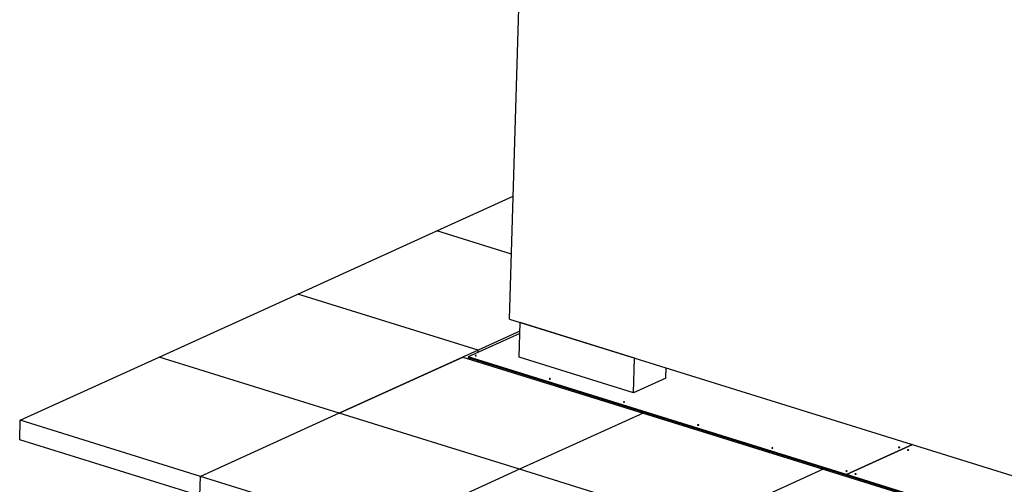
# Model space of a CAD drawing. Header units: millimetres. Extents: x 0 to 841, y 0 to 594.
# Tile 91 of 155: x 523 to 588, y 234 to 265. Entities that reach past the tile are written whole.
import ezdxf

# ---------------------------------------------------------------- set-up
doc = ezdxf.new("R2010")
doc.units = ezdxf.units.MM
doc.layers.add('TRAIT-FORT', color=4, linetype='Continuous', lineweight=25)

msp = doc.modelspace()

# ---------------------------------------------------------------- linework, layer by layer
at = {"layer": 'TRAIT-FORT', "color": 4, "linetype": 'Continuous', "lineweight": 25}
for p, q in [((555.27387, 244.94336), (557.00356, 302.68185)), ((550.48538, 250.75625), (555.51649, 253.04212)), ((541.33284, 246.59784), (550.48538, 250.75625)), ((555.40219, 249.22695), (550.48538, 250.75625)), ((532.18031, 242.43942), (541.33284, 246.59784)), ((553.20958, 242.90376), (541.33284, 246.59784)), ((555.27387, 244.94336), (671.19988, 208.88633)), ((555.90308, 242.43149), (555.97159, 244.71843)), ((555.97159, 244.71843), (555.98206, 244.72309)), ((563.51828, 242.37114), (555.97159, 244.71843)), ((555.95459, 244.15094), (553.20958, 242.90376)), ((555.95028, 244.00709), (552.54031, 242.45779)), ((553.20958, 242.90376), (544.05705, 238.74534)), ((553.20528, 242.75991), (553.20958, 242.90376)), ((523.02778, 238.281), (532.18031, 242.43942)), ((544.05705, 238.74534), (532.18031, 242.43942)), ((544.05705, 238.74534), (552.20239, 242.44614)), ((552.20239, 242.44614), (564.07913, 238.75206)), ((552.54031, 242.45779), (552.53927, 242.42296)), ((552.53927, 242.42296), (577.48042, 234.66539)), ((577.48147, 234.70022), (552.54031, 242.45779)), ((553.1867, 242.13998), (553.18913, 242.22083)), ((563.44977, 240.0842), (555.90308, 242.43149)), ((563.44977, 240.0842), (563.51828, 242.37114)), ((563.52863, 242.37584), (563.51828, 242.37114)), ((553.95471, 241.98271), (553.84809, 241.93427)), ((554.66661, 241.67968), (554.66904, 241.76053)), ((565.58494, 241.05431), (565.60518, 241.72996)), ((565.58494, 241.05431), (563.44977, 240.0842)), ((522.98952, 237.00403), (523.02778, 238.281)), ((534.90452, 234.58692), (523.02778, 238.281)), ((544.05705, 238.74534), (534.90452, 234.58692)), ((555.93379, 235.05126), (544.05705, 238.74534)), ((564.07913, 238.75206), (555.93379, 235.05126)), ((564.07913, 238.75206), (575.95587, 235.05798)), ((534.86626, 233.30995), (522.98952, 237.00403)), ((581.83982, 236.68042), (577.48147, 234.70022)), ((577.48166, 234.70016), (581.84002, 236.68036)), ((555.93379, 235.05126), (546.78126, 230.89284)), ((567.81053, 231.35718), (555.93379, 235.05126)), ((575.95587, 235.05798), (567.81053, 231.35718)), ((575.8468, 235.0919), (575.84922, 235.17275)), ((575.95587, 235.05798), (587.83261, 231.3639)), ((534.86626, 233.30995), (534.90452, 234.58692)), ((546.78126, 230.89284), (534.90452, 234.58692)), ((577.48042, 234.66539), (577.48147, 234.70022)), ((577.48063, 234.66549), (577.48042, 234.66539)), ((577.48166, 234.70016), (577.48062, 234.66533)), ((577.48062, 234.66533), (602.42158, 226.90782)), ((602.42262, 226.94265), (577.48166, 234.70016))]:
    msp.add_line(p, q, dxfattribs=at)
at = {"layer": 'TRAIT-FORT', "color": 4, "linetype": 'Continuous', "lineweight": 25, "flags": 128}
for points in [[(553.07501, 242.52498), (553.08194, 242.52998), (553.08299, 242.53571), (553.07801, 242.54131), (553.06775, 242.54592), (553.05377, 242.54885), (553.0382, 242.54964), (553.02342, 242.54818), (553.01167, 242.54468), (553.00474, 242.53969), (553.00369, 242.53396), (553.00867, 242.52836), (553.01893, 242.52374), (553.03291, 242.52082), (553.04848, 242.52003), (553.06326, 242.52149), (553.07501, 242.52498)], [(557.96427, 241.00425), (557.9712, 241.00925), (557.97225, 241.01498), (557.96727, 241.02058), (557.95701, 241.02519), (557.94303, 241.02812), (557.92746, 241.02891), (557.91268, 241.02745), (557.90093, 241.02395), (557.894, 241.01896), (557.89295, 241.01323), (557.89793, 241.00763), (557.90819, 241.00301), (557.92217, 241.00009), (557.93774, 240.9993), (557.95252, 241.00076), (557.96427, 241.00425)], [(562.85353, 239.48352), (562.86046, 239.48852), (562.86151, 239.49425), (562.85653, 239.49985), (562.84626, 239.50446), (562.83229, 239.50739), (562.81672, 239.50818), (562.80194, 239.50672), (562.79019, 239.50323), (562.78326, 239.49823), (562.7822, 239.4925), (562.78719, 239.4869), (562.79745, 239.48229), (562.81143, 239.47936), (562.82699, 239.47857), (562.84178, 239.48003), (562.85353, 239.48352)], [(567.74279, 237.96279), (567.74972, 237.96779), (567.75077, 237.97352), (567.74578, 237.97912), (567.73552, 237.98373), (567.72154, 237.98666), (567.70598, 237.98745), (567.6912, 237.98599), (567.67944, 237.9825), (567.67251, 237.9775), (567.67146, 237.97177), (567.67645, 237.96617), (567.68671, 237.96156), (567.70069, 237.95863), (567.71625, 237.95784), (567.73104, 237.9593), (567.74279, 237.96279)], [(572.63205, 236.44206), (572.63897, 236.44706), (572.64003, 236.45279), (572.63504, 236.45839), (572.62478, 236.463), (572.6108, 236.46593), (572.59524, 236.46672), (572.58045, 236.46526), (572.5687, 236.46177), (572.56177, 236.45677), (572.56072, 236.45104), (572.56571, 236.44544), (572.57597, 236.44083), (572.58995, 236.4379), (572.60551, 236.43711), (572.62029, 236.43857), (572.63205, 236.44206)], [(580.98401, 236.4946), (580.99094, 236.4996), (580.99199, 236.50533), (580.98701, 236.51093), (580.97675, 236.51554), (580.96277, 236.51847), (580.9472, 236.51926), (580.93242, 236.5178), (580.92067, 236.51431), (580.91374, 236.50931), (580.91269, 236.50358), (580.91767, 236.49798), (580.92793, 236.49337), (580.94191, 236.49044), (580.95748, 236.48965), (580.97226, 236.49111), (580.98401, 236.4946)], [(581.57785, 236.3099), (581.58478, 236.31489), (581.58583, 236.32063), (581.58085, 236.32623), (581.57058, 236.33084), (581.55661, 236.33376), (581.54104, 236.33456), (581.52626, 236.33309), (581.51451, 236.3296), (581.50758, 236.32461), (581.50652, 236.31887), (581.51151, 236.31327), (581.52177, 236.30866), (581.53575, 236.30574), (581.55131, 236.30494), (581.5661, 236.30641), (581.57785, 236.3099)], [(577.5213, 234.92133), (577.52823, 234.92633), (577.52929, 234.93206), (577.5243, 234.93766), (577.51404, 234.94227), (577.50006, 234.9452), (577.4845, 234.94599), (577.46971, 234.94453), (577.45796, 234.94104), (577.45103, 234.93604), (577.44998, 234.93031), (577.45496, 234.92471), (577.46523, 234.9201), (577.4792, 234.91717), (577.49477, 234.91638), (577.50955, 234.91784), (577.5213, 234.92133)], [(578.11514, 234.73663), (578.12207, 234.74162), (578.12312, 234.74736), (578.11814, 234.75296), (578.10788, 234.75757), (578.0939, 234.7605), (578.07833, 234.76129), (578.06355, 234.75983), (578.0518, 234.75633), (578.04487, 234.75134), (578.04382, 234.74561), (578.0488, 234.74001), (578.05906, 234.73539), (578.07304, 234.73247), (578.08861, 234.73167), (578.10339, 234.73314), (578.11514, 234.73663)]]:
    msp.add_lwpolyline(points, dxfattribs=at)

doc.saveas('drawing.dxf')
